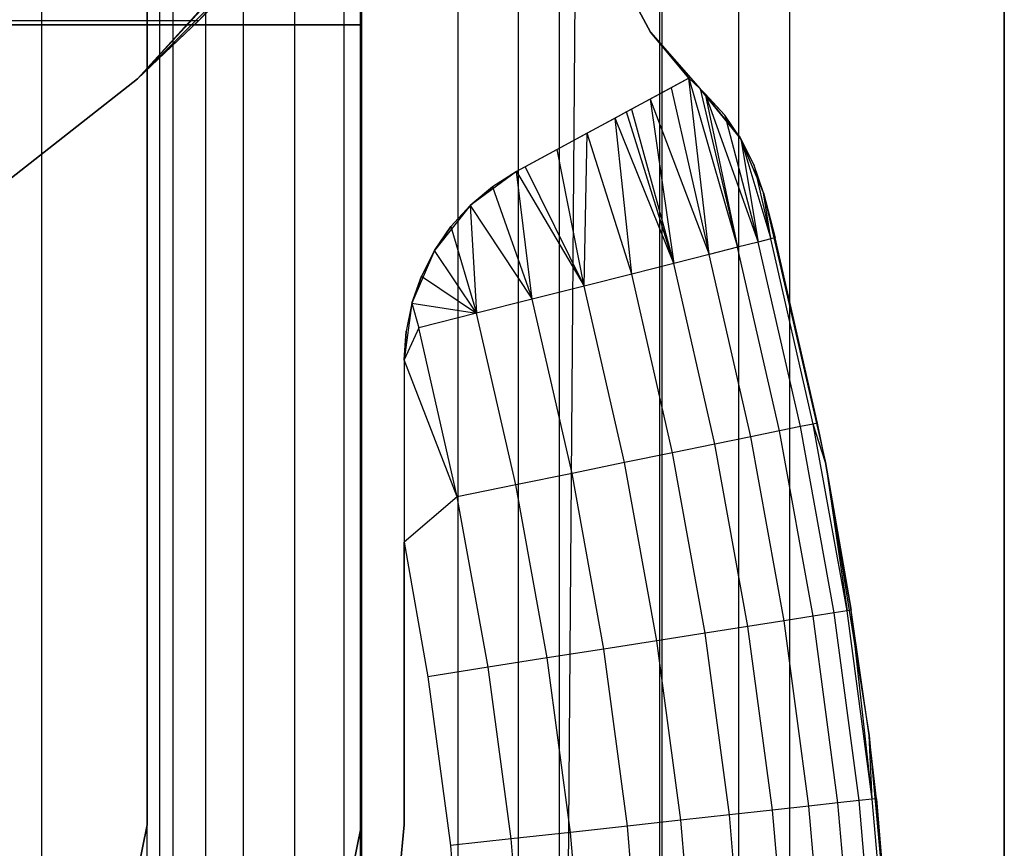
# Model space of a CAD drawing. Extents: x -18 to 18, y -209 to 194.
# Tile 41 of 108: x 13.41 to 18, y -78.11 to -74.24. Entities that reach past the tile are written whole.
import ezdxf

# ---------------------------------------------------------------- set-up
doc = ezdxf.new("R2010")
doc.units = 0
doc.header["$LTSCALE"] = 25.4
doc.layers.get('0').update_dxf_attribs({"linetype": 'CONTINUOUS'})

# ---------------------------------------------------------------- blocks, each defined once
blk = doc.blocks.new('PROFILE_FOCUS_15WB_STL')
at = {"color": 0}
for p, q in [((13.5095, -207, -56.5262), (13.5095, 192, -56.5262)), ((13.5095, -207, -58.1035), (13.5095, 192, -58.1035)), ((13.5095, -207, -56.5262), (13.5095, 192, -56.5262)), ((13.5095, -207, -54.4738), (13.5095, 192, -54.4738)), ((13.5095, -207, -58.1035), (13.5095, 192, -58.1035)), ((13.5095, -207, -52.8965), (13.5095, 192, -52.8965)), ((13.5095, -207, -54.4738), (13.5095, 192, -54.4738)), ((13.5095, -207, -52.8965), (13.5095, 192, -52.8965)), ((14, -207, -37), (14, 192, -36.9915)), ((14, -207, -37), (14, 192, -36.9915)), ((14.058, 192, -42), (14.058, -207, -42)), ((14.058, 192, -42), (14.058, -207, -42)), ((14.1225, -207, -57.0827), (14.1225, 192, -57.0827)), ((14.1225, -207, -53.9173), (14.1225, 192, -53.9173)), ((14.1225, -207, -57.0827), (14.1225, 192, -57.0827)), ((14.1225, -207, -53.9173), (14.1225, 192, -53.9173)), ((14.2742, -207, -43), (14.2742, 192, -43)), ((14.2742, -207, -43), (14.2742, 192, -43)), ((14.4501, -207, -52.5508), (14.4501, 192, -52.5508)), ((14.4501, -207, -52.5508), (14.4501, 192, -52.5508)), ((14.6904, -207, -58.484), (14.6904, 192, -58.484)), ((14.6904, -207, -58.484), (14.6904, 192, -58.484)), ((14.9192, -207, -53.6922), (14.9192, 192, -53.6922)), ((14.9192, -207, -53.6922), (14.9192, 192, -53.6922)), ((14.9192, -207, -57.3078), (14.9192, 192, -57.3078)), ((14.9192, -207, -57.3078), (14.9192, 192, -57.3078)), ((14.9956, -207, -68.4964), (14.9956, 192, -68.4964)), ((14.9956, -207, -67.5), (14.9956, 192, -67.5)), ((14.9956, -207, -68.4964), (14.9956, 192, -68.4964)), ((14.9956, -207, -67.5), (14.9956, 192, -67.5)), ((18, 192, -70.4915), (14.9956, -207, -70.5)), ((18, 192, -70.4915), (14.9956, -207, -70.5)), ((14.9956, -207, -70.5), (14.9956, 192, -70.5)), ((14.9956, -207, -70.5), (14.9956, 192, -70.5)), ((14.9956, -207, -69.5), (14.9956, 192, -69.5)), ((14.9956, -207, -69.5), (14.9956, 192, -69.5)), ((15.4521, -207, -52.5343), (15.4521, 192, -52.5343)), ((15.4521, -207, -52.5343), (15.4521, 192, -52.5343)), ((15.7327, -207, -57.1547), (15.7327, 192, -57.1547)), ((15.7327, -207, -53.8453), (15.7327, 192, -53.8453)), ((15.7327, -207, -53.8453), (15.7327, 192, -53.8453)), ((15.7327, -207, -57.1547), (15.7327, 192, -57.1547)), ((15.9242, -207, -58.3541), (15.9242, 192, -58.3541)), ((15.9242, -207, -58.3541), (15.9242, 192, -58.3541)), ((16.393, -207, -56.6552), (16.393, 192, -56.6552)), ((16.393, -207, -54.3448), (16.393, 192, -54.3448)), ((16.393, -207, -54.3448), (16.393, 192, -54.3448)), ((16.393, -207, -56.6552), (16.393, 192, -56.6552)), ((16.4036, -207, -52.8486), (16.4036, 192, -52.8486)), ((16.4036, -207, -52.8486), (16.4036, 192, -52.8486)), ((16.7617, -207, -55.0861), (16.7617, 192, -55.0861)), ((16.7617, -207, -55.9139), (16.7617, 192, -55.9139)), ((16.7617, -207, -55.0861), (16.7617, 192, -55.0861)), ((16.7617, -207, -55.9139), (16.7617, 192, -55.9139)), ((17, -207, -68.4964), (17, 192, -68.4964)), ((17, -207, -67.5), (17, 192, -67.5)), ((17, -207, -57.7361), (17, 192, -57.7361)), ((17, -207, -57.7361), (17, 192, -57.7361)), ((17, -207, -67.5), (17, 192, -67.5)), ((17, -207, -69.5), (17, 192, -69.5)), ((17, -207, -69.5), (17, 192, -69.5)), ((17, -207, -68.4964), (17, 192, -68.4964)), ((18, -207, -55.5), (18, 192, -55.4915)), ((18, -207, -55.5), (18, 192, -55.4915)), ((18, 192, -70.4915), (18, -207, -70.5)), ((18, 192, -70.4915), (18, -207, -70.5)), ((16.25, -72, -33), (13.9552, -74.5182, -33)), ((13.9552, -74.5182, -12.2), (16.25, -72, -11.5)), ((13.9552, -74.5182, -12.2), (16.25, -72, -11.5)), ((16.25, -72, -33), (13.9552, -74.5182, -33)), ((14.2425, -74.2461, -31.2), (16.25, -72, -33)), ((14.2425, -74.2461, -31.2), (16.25, -72, -33)), ((16.1129, -72.1762, -14.4), (13.9552, -74.5182, -22.7022)), ((13.9552, -74.5182, -12.2), (16.1129, -72.1762, -12.2)), ((16.1129, -72.1762, -14.4), (13.9552, -74.5182, -14.4)), ((16.1129, -72.1762, -14.4), (13.9552, -74.5182, -22.7022)), ((13.9552, -74.5182, -12.2), (16.1129, -72.1762, -12.2)), ((16.1129, -72.1762, -14.4), (13.9552, -74.5182, -14.4)), ((14, -73.0756, -24.0022), (14, -78, -24.0022)), ((14, -78, -23.7022), (14, -73.0756, -23.7022)), ((14, -78, -23.7022), (14, -73.0756, -23.7022)), ((14, -73.0756, -24.0022), (14, -78, -24.0022)), ((15, -73.475, -25.0022), (13.9552, -74.5182, -26.2)), ((13.9552, -74.5182, -22.7022), (15, -73.475, -22.7022)), ((15, -73.475, -25.0022), (13.9552, -74.5182, -25.0022)), ((15, -73.475, -25.0022), (13.9552, -74.5182, -26.2)), ((13.9552, -74.5182, -22.7022), (15, -73.475, -22.7022)), ((15, -73.475, -25.0022), (13.9552, -74.5182, -25.0022)), ((14.2425, -74.2461, -26.2), (15, -73.475, -25.0022)), ((14.2425, -74.2461, -26.2), (15, -73.475, -25.0022)), ((14.2425, -74.2461, -31.2), (15, -73.475, -25.0022)), ((14.2425, -74.2461, -31.2), (15, -73.475, -25.0022)), ((15, -78, -25.0022), (15, -73.475, -25.0022)), ((15, -73.475, -22.7022), (15, -78, -22.7022)), ((15, -73.475, -22.7022), (15, -78, -22.7022)), ((15, -78, -25.0022), (15, -73.475, -25.0022)), ((16.1835, -73.9905, -12.3), (16.3485, -74.3009, -12.3)), ((16.3485, -74.3009, -14.3), (16.1835, -73.9905, -14.3)), ((16.1835, -73.9905, -12.3), (16.3485, -74.3009, -12.3)), ((16.3485, -74.3009, -14.3), (16.1835, -73.9905, -14.3)), ((14.25, -74.2388, -11.5), (13.9552, -74.5182, -12.2)), ((14.25, -74.2388, -11.5), (13.9552, -74.5182, -12.2)), ((14.25, -74.2388, -10), (13.9552, -74.5182, -10)), ((14.25, -74.2388, -10), (13.9552, -74.5182, -10)), ((15, -74.2657, -70.5), (-15, -74.2657, -70.5)), ((-15, -74.2657, -61.8), (15, -74.2657, -61.8)), ((-15, -74.2657, -61.8), (15, -74.2657, -61.8)), ((15, -74.2657, -70.5), (-15, -74.2657, -70.5)), ((5.25, -74.2461, -26.2), (14.2425, -74.2461, -26.2)), ((5.25, -74.2461, -31.2), (14.2425, -74.2461, -31.2)), ((5.25, -74.2461, -26.2), (14.2425, -74.2461, -26.2)), ((5.25, -74.2461, -31.2), (14.2425, -74.2461, -31.2)), ((13.9552, -74.5182, -26.2), (14.2425, -74.2461, -26.2)), ((14.2425, -74.2461, -31.2), (13.9552, -74.5182, -33)), ((14.2425, -74.2461, -31.2), (13.9552, -74.5182, -33)), ((14.2425, -74.2461, -31.2), (13.9552, -74.5182, -31.2)), ((13.9552, -74.5182, -26.2), (14.2425, -74.2461, -26.2)), ((14.2425, -74.2461, -31.2), (13.9552, -74.5182, -31.2)), ((14.2425, -74.2461, -26.2), (14.2425, -74.2461, -31.2)), ((14.2425, -74.2461, -26.2), (14.2425, -74.2461, -31.2)), ((15, -74.2657, -61.8), (15, -206.5658, -61.8)), ((15, -206.5658, -70.5), (15, -74.2657, -70.5)), ((15, -74.2657, -70.5), (15, -74.2657, -61.8)), ((15, -74.2657, -70.5), (15, -74.2657, -61.8)), ((15, -74.2657, -61.8), (15, -206.5658, -61.8)), ((15, -206.5658, -70.5), (15, -74.2657, -70.5)), ((16.3485, -74.3009, -12.3), (16.3485, -74.3009, -14.3)), ((16.3485, -74.3009, -12.3), (16.3485, -74.3009, -14.3)), ((16.3485, -74.3009, -12.3), (16.5279, -74.5154, -14.3)), ((16.5279, -74.5154, -14.3), (16.3485, -74.3009, -14.3)), ((16.3485, -74.3009, -12.3), (16.5279, -74.5154, -14.3)), ((16.3485, -74.3009, -12.3), (16.5804, -74.5651, -12.3)), ((16.3485, -74.3009, -12.3), (16.5804, -74.5651, -12.3)), ((16.5279, -74.5154, -14.3), (16.3485, -74.3009, -14.3)), ((16.5279, -74.5154, -14.3), (15.7234, -74.9515, -14.3)), ((16.5279, -74.5154, -14.3), (15.7234, -74.9515, -14.3)), ((16.5279, -74.5154, -23.6515), (16.445, -74.5603, -23.825)), ((16.5279, -74.5154, -23.6515), (16.445, -74.5603, -23.825)), ((16.5279, -74.5154, -23.6515), (16.5279, -74.5154, -14.3)), ((16.5804, -74.5651, -12.3), (16.5279, -74.5154, -14.3)), ((16.5804, -74.5651, -23.5701), (16.5279, -74.5154, -23.6515)), ((16.5804, -74.5651, -12.3), (16.5279, -74.5154, -14.3)), ((16.5279, -74.5154, -23.6515), (16.5279, -74.5154, -14.3)), ((16.5279, -74.5154, -23.6515), (16.7556, -75.3047, -23.6308)), ((16.623, -75.3383, -23.8813), (16.5279, -74.5154, -23.6515)), ((16.5804, -74.5651, -23.5701), (16.5279, -74.5154, -23.6515)), ((16.5279, -74.5154, -23.6515), (16.7556, -75.3047, -23.6308)), ((16.623, -75.3383, -23.8813), (16.5279, -74.5154, -23.6515)), ((13.9552, -74.5182, -33), (11.275, -76.6216, -33)), ((13.9552, -74.5182, -33), (11.275, -76.6216, -33)), ((13.9552, -74.5182, -31.2), (11.275, -76.6216, -31.2)), ((13.9552, -74.5182, -25.0022), (11.275, -76.6216, -25.0022)), ((11.275, -76.6216, -26.2), (13.9552, -74.5182, -26.2)), ((11.275, -76.6216, -12.2), (13.9552, -74.5182, -12.2)), ((13.9552, -74.5182, -10), (11.275, -76.6216, -10)), ((13.9552, -74.5182, -14.4), (11.275, -76.6216, -14.4)), ((11.275, -76.6216, -22.7022), (13.9552, -74.5182, -22.7022)), ((13.9552, -74.5182, -10), (11.275, -76.6216, -10)), ((11.275, -76.6216, -26.2), (13.9552, -74.5182, -26.2)), ((13.9552, -74.5182, -31.2), (11.275, -76.6216, -31.2)), ((11.275, -76.6216, -12.2), (13.9552, -74.5182, -12.2)), ((13.9552, -74.5182, -14.4), (11.275, -76.6216, -14.4)), ((11.275, -76.6216, -22.7022), (13.9552, -74.5182, -22.7022)), ((13.9552, -74.5182, -25.0022), (11.275, -76.6216, -25.0022)), ((13.9552, -74.5182, -31.2), (13.9552, -74.5182, -33)), ((13.9552, -74.5182, -31.2), (13.9552, -74.5182, -33)), ((13.9552, -74.5182, -25.0022), (13.9552, -74.5182, -26.2)), ((13.9552, -74.5182, -25.0022), (13.9552, -74.5182, -26.2)), ((13.9552, -74.5182, -12.2), (13.9552, -74.5182, -10)), ((13.9552, -74.5182, -12.2), (13.9552, -74.5182, -10)), ((13.9552, -74.5182, -14.4), (13.9552, -74.5182, -22.7022)), ((13.9552, -74.5182, -14.4), (13.9552, -74.5182, -22.7022)), ((16.445, -74.5603, -23.825), (16.348, -74.6129, -23.9873)), ((16.445, -74.5603, -23.825), (16.348, -74.6129, -23.9873)), ((16.445, -74.5603, -23.825), (16.623, -75.3383, -23.8813)), ((16.445, -74.5603, -23.825), (16.623, -75.3383, -23.8813)), ((16.5804, -74.5651, -12.3), (16.5804, -74.5651, -23.5701)), ((16.7638, -74.7866, -12.3), (16.5804, -74.5651, -12.3)), ((16.6047, -74.5878, -23.5283), (16.5804, -74.5651, -23.5701)), ((16.5804, -74.5651, -12.3), (16.5804, -74.5651, -23.5701)), ((16.5804, -74.5651, -12.3), (16.6047, -74.5878, -23.5283)), ((16.7713, -74.799, -23.1747), (16.5804, -74.5651, -12.3)), ((16.7638, -74.7866, -12.3), (16.5804, -74.5651, -12.3)), ((16.7713, -74.799, -23.1747), (16.5804, -74.5651, -12.3)), ((16.6956, -74.6884, -23.3533), (16.5804, -74.5651, -12.3)), ((16.6956, -74.6884, -23.3533), (16.5804, -74.5651, -12.3)), ((16.5804, -74.5651, -12.3), (16.6047, -74.5878, -23.5283)), ((16.5804, -74.5651, -23.5701), (16.7556, -75.3047, -23.6308)), ((16.5804, -74.5651, -23.5701), (16.7556, -75.3047, -23.6308)), ((16.6047, -74.5878, -23.5283), (16.5804, -74.5651, -23.5701)), ((16.6956, -74.6884, -23.3533), (16.6047, -74.5878, -23.5283)), ((16.6047, -74.5878, -23.5283), (16.7556, -75.3047, -23.6308)), ((16.6047, -74.5878, -23.5283), (16.7556, -75.3047, -23.6308)), ((16.6047, -74.5878, -23.5283), (16.8523, -75.2803, -23.3635)), ((16.6956, -74.6884, -23.3533), (16.6047, -74.5878, -23.5283)), ((16.6047, -74.5878, -23.5283), (16.8523, -75.2803, -23.3635)), ((16.348, -74.6129, -23.9873), (16.26, -74.6606, -24.1097)), ((16.348, -74.6129, -23.9873), (16.26, -74.6606, -24.1097)), ((16.348, -74.6129, -23.9873), (16.4573, -75.3802, -24.1097)), ((16.348, -74.6129, -23.9873), (16.4573, -75.3802, -24.1097)), ((16.348, -74.6129, -23.9873), (16.623, -75.3383, -23.8813)), ((16.348, -74.6129, -23.9873), (16.623, -75.3383, -23.8813)), ((16.2374, -74.6728, -24.1382), (16.1841, -74.7017, -24.2012)), ((16.2374, -74.6728, -24.1382), (16.1841, -74.7017, -24.2012)), ((16.26, -74.6606, -24.1097), (16.2374, -74.6728, -24.1382)), ((16.26, -74.6606, -24.1097), (16.2374, -74.6728, -24.1382)), ((16.4573, -75.3802, -24.1097), (16.2374, -74.6728, -24.1382)), ((16.4573, -75.3802, -24.1097), (16.2374, -74.6728, -24.1382)), ((16.26, -74.6606, -24.1097), (16.4573, -75.3802, -24.1097)), ((16.26, -74.6606, -24.1097), (16.4573, -75.3802, -24.1097)), ((16.7713, -74.799, -23.1747), (16.6956, -74.6884, -23.3533)), ((16.6956, -74.6884, -23.3533), (16.8523, -75.2803, -23.3635)), ((16.6956, -74.6884, -23.3533), (16.8523, -75.2803, -23.3635)), ((16.7713, -74.799, -23.1747), (16.6956, -74.6884, -23.3533)), ((16.1841, -74.7017, -24.2012), (16.0541, -74.7723, -24.3348)), ((16.1841, -74.7017, -24.2012), (16.0541, -74.7723, -24.3348)), ((16.4573, -75.3802, -24.1097), (16.1841, -74.7017, -24.2012)), ((16.4573, -75.3802, -24.1097), (16.1841, -74.7017, -24.2012)), ((16.2616, -75.4296, -24.3115), (16.1841, -74.7017, -24.2012)), ((16.2616, -75.4296, -24.3115), (16.1841, -74.7017, -24.2012)), ((16.0541, -74.7723, -24.3348), (15.9138, -74.8483, -24.4526)), ((16.0541, -74.7723, -24.3348), (15.9138, -74.8483, -24.4526)), ((16.0402, -75.4856, -24.4825), (16.0541, -74.7723, -24.3348)), ((16.0402, -75.4856, -24.4825), (16.0541, -74.7723, -24.3348)), ((16.2616, -75.4296, -24.3115), (16.0541, -74.7723, -24.3348)), ((16.2616, -75.4296, -24.3115), (16.0541, -74.7723, -24.3348)), ((16.8767, -75.0511, -12.3), (16.7638, -74.7866, -12.3)), ((16.8767, -75.0511, -22.8), (16.7638, -74.7866, -12.3)), ((16.8767, -75.0511, -12.3), (16.7638, -74.7866, -12.3)), ((16.8314, -74.9185, -22.9927), (16.7638, -74.7866, -12.3)), ((16.8767, -75.0511, -22.8), (16.7638, -74.7866, -12.3)), ((16.8314, -74.9185, -22.9927), (16.7638, -74.7866, -12.3)), ((16.7713, -74.799, -23.1747), (16.7638, -74.7866, -12.3)), ((16.7713, -74.799, -23.1747), (16.7638, -74.7866, -12.3)), ((16.8314, -74.9185, -22.9927), (16.7713, -74.799, -23.1747)), ((16.7713, -74.799, -23.1747), (16.8523, -75.2803, -23.3635)), ((16.7713, -74.799, -23.1747), (16.8523, -75.2803, -23.3635)), ((16.7713, -74.799, -23.1747), (16.9111, -75.2654, -23.0846)), ((16.7713, -74.799, -23.1747), (16.9111, -75.2654, -23.0846)), ((16.8314, -74.9185, -22.9927), (16.7713, -74.799, -23.1747)), ((15.9138, -74.8483, -24.4526), (15.7639, -74.9296, -24.5546)), ((15.9138, -74.8483, -24.4526), (15.7639, -74.9296, -24.5546)), ((16.0402, -75.4856, -24.4825), (15.9138, -74.8483, -24.4526)), ((16.0402, -75.4856, -24.4825), (15.9138, -74.8483, -24.4526)), ((16.8767, -75.0511, -22.8), (16.8314, -74.9185, -22.9927)), ((16.8314, -74.9185, -22.9927), (16.9111, -75.2654, -23.0846)), ((16.8314, -74.9185, -22.9927), (16.9111, -75.2654, -23.0846)), ((16.8767, -75.0511, -22.8), (16.8314, -74.9185, -22.9927)), ((15.7234, -74.9515, -14.3), (15.5073, -75.1094, -14.3)), ((15.7234, -74.9515, -14.3), (15.5073, -75.1094, -14.3)), ((15.7234, -74.9515, -14.3), (15.6117, -75.0219, -24.6382)), ((15.7234, -74.9515, -14.3), (15.6117, -75.0219, -24.6382)), ((15.7234, -74.9515, -24.5785), (15.6117, -75.0219, -24.6382)), ((15.7234, -74.9515, -24.5785), (15.6117, -75.0219, -24.6382)), ((15.7639, -74.9296, -24.5546), (15.7234, -74.9515, -24.5785)), ((15.7639, -74.9296, -24.5546), (15.7234, -74.9515, -24.5785)), ((15.7234, -74.9515, -24.5785), (15.7234, -74.9515, -14.3)), ((15.7234, -74.9515, -24.5785), (15.7234, -74.9515, -14.3)), ((15.7974, -75.547, -24.6193), (15.7234, -74.9515, -24.5785)), ((15.7234, -74.9515, -24.5785), (16.0402, -75.4856, -24.4825)), ((15.7234, -74.9515, -24.5785), (16.0402, -75.4856, -24.4825)), ((15.7974, -75.547, -24.6193), (15.7234, -74.9515, -24.5785)), ((15.7639, -74.9296, -24.5546), (16.0402, -75.4856, -24.4825)), ((15.7639, -74.9296, -24.5546), (16.0402, -75.4856, -24.4825)), ((15.5073, -75.1094, -14.3), (15.6117, -75.0219, -24.6382)), ((15.6117, -75.0219, -24.6382), (15.5073, -75.1094, -24.6867)), ((15.5073, -75.1094, -14.3), (15.6117, -75.0219, -24.6382)), ((15.6117, -75.0219, -24.6382), (15.5073, -75.1094, -24.6867)), ((15.6117, -75.0219, -24.6382), (15.7974, -75.547, -24.6193)), ((15.6117, -75.0219, -24.6382), (15.7974, -75.547, -24.6193)), ((16.8767, -75.0511, -22.8), (16.8767, -75.0511, -12.3)), ((16.8767, -75.0511, -12.3), (16.9308, -75.2604, -22.8)), ((16.9308, -75.2604, -22.8), (16.8767, -75.0511, -22.8)), ((16.8767, -75.0511, -12.3), (17.165, -76.3085, -12.3)), ((16.8767, -75.0511, -12.3), (16.9308, -75.2604, -22.8)), ((16.8767, -75.0511, -12.3), (17.165, -76.3085, -12.3)), ((16.8767, -75.0511, -22.8), (16.8767, -75.0511, -12.3)), ((16.9308, -75.2604, -22.8), (16.8767, -75.0511, -22.8)), ((16.9111, -75.2654, -23.0846), (16.8767, -75.0511, -22.8)), ((16.9111, -75.2654, -23.0846), (16.8767, -75.0511, -22.8)), ((15.5073, -75.1094, -14.3), (15.3408, -75.319, -14.3)), ((15.5073, -75.1094, -14.3), (15.3408, -75.319, -14.3)), ((15.5073, -75.1094, -14.3), (15.4173, -75.2082, -24.7228)), ((15.5073, -75.1094, -14.3), (15.4173, -75.2082, -24.7228)), ((15.5073, -75.1094, -24.6867), (15.4173, -75.2082, -24.7228)), ((15.5073, -75.1094, -24.6867), (15.4173, -75.2082, -24.7228)), ((15.5073, -75.1094, -14.3), (15.5073, -75.1094, -24.6867)), ((15.5073, -75.1094, -14.3), (15.5073, -75.1094, -24.6867)), ((15.5073, -75.1094, -24.6867), (15.5381, -75.6126, -24.719)), ((15.5073, -75.1094, -24.6867), (15.5381, -75.6126, -24.719)), ((15.5073, -75.1094, -24.6867), (15.7974, -75.547, -24.6193)), ((15.5073, -75.1094, -24.6867), (15.7974, -75.547, -24.6193)), ((15.3408, -75.319, -14.3), (15.4173, -75.2082, -24.7228)), ((15.4173, -75.2082, -24.7228), (15.3408, -75.319, -24.7494)), ((15.3408, -75.319, -14.3), (15.4173, -75.2082, -24.7228)), ((15.4173, -75.2082, -24.7228), (15.3408, -75.319, -24.7494)), ((15.4173, -75.2082, -24.7228), (15.5381, -75.6126, -24.719)), ((15.4173, -75.2082, -24.7228), (15.5381, -75.6126, -24.719)), ((16.8523, -75.2803, -23.3635), (16.7556, -75.3047, -23.6308)), ((16.8523, -75.2803, -23.3635), (16.7556, -75.3047, -23.6308)), ((16.9111, -75.2654, -23.0846), (16.8523, -75.2803, -23.3635)), ((16.9111, -75.2654, -23.0846), (16.8523, -75.2803, -23.3635)), ((17.0492, -76.1417, -23.3635), (16.8523, -75.2803, -23.3635)), ((17.0492, -76.1417, -23.3635), (16.8523, -75.2803, -23.3635)), ((16.9308, -75.2604, -22.8), (16.9111, -75.2654, -23.0846)), ((16.9308, -75.2604, -22.8), (16.9111, -75.2654, -23.0846)), ((17.1086, -76.1295, -23.0846), (16.9111, -75.2654, -23.0846)), ((17.1086, -76.1295, -23.0846), (16.9111, -75.2654, -23.0846)), ((17.1285, -76.1254, -22.8), (16.9308, -75.2604, -22.8)), ((17.1285, -76.1254, -22.8), (16.9308, -75.2604, -22.8)), ((15.3408, -75.319, -14.3), (15.2358, -75.5653, -14.3)), ((15.3408, -75.319, -14.3), (15.2358, -75.5653, -14.3)), ((15.3408, -75.319, -14.3), (15.28, -75.4387, -24.7678)), ((15.3408, -75.319, -14.3), (15.28, -75.4387, -24.7678)), ((15.3408, -75.319, -24.7494), (15.28, -75.4387, -24.7678)), ((15.3408, -75.319, -24.7494), (15.28, -75.4387, -24.7678)), ((15.3408, -75.319, -14.3), (15.3408, -75.319, -24.7494)), ((15.3408, -75.319, -14.3), (15.3408, -75.319, -24.7494)), ((15.5381, -75.6126, -24.719), (15.3408, -75.319, -24.7494)), ((15.5381, -75.6126, -24.719), (15.3408, -75.319, -24.7494)), ((16.623, -75.3383, -23.8813), (16.4573, -75.3802, -24.1097)), ((16.623, -75.3383, -23.8813), (16.4573, -75.3802, -24.1097)), ((16.7556, -75.3047, -23.6308), (16.623, -75.3383, -23.8813)), ((16.7556, -75.3047, -23.6308), (16.623, -75.3383, -23.8813)), ((16.8175, -76.189, -23.8813), (16.623, -75.3383, -23.8813)), ((16.8175, -76.189, -23.8813), (16.623, -75.3383, -23.8813)), ((16.9515, -76.1616, -23.6308), (16.7556, -75.3047, -23.6308)), ((16.9515, -76.1616, -23.6308), (16.7556, -75.3047, -23.6308)), ((16.4573, -75.3802, -24.1097), (16.2616, -75.4296, -24.3115)), ((16.4573, -75.3802, -24.1097), (16.2616, -75.4296, -24.3115)), ((16.6499, -76.2233, -24.1097), (16.4573, -75.3802, -24.1097)), ((16.6499, -76.2233, -24.1097), (16.4573, -75.3802, -24.1097)), ((16.2616, -75.4296, -24.3115), (16.0402, -75.4856, -24.4825)), ((16.2616, -75.4296, -24.3115), (16.0402, -75.4856, -24.4825)), ((16.4522, -76.2637, -24.3115), (16.2616, -75.4296, -24.3115)), ((16.4522, -76.2637, -24.3115), (16.2616, -75.4296, -24.3115)), ((15.2358, -75.5653, -14.3), (15.28, -75.4387, -24.7678)), ((15.28, -75.4387, -24.7678), (15.2358, -75.5653, -24.78)), ((15.2358, -75.5653, -14.3), (15.28, -75.4387, -24.7678)), ((15.28, -75.4387, -24.7678), (15.2358, -75.5653, -24.78)), ((15.28, -75.4387, -24.7678), (15.5381, -75.6126, -24.719)), ((15.28, -75.4387, -24.7678), (15.5381, -75.6126, -24.719)), ((16.0402, -75.4856, -24.4825), (15.7974, -75.547, -24.6193)), ((16.0402, -75.4856, -24.4825), (15.7974, -75.547, -24.6193)), ((16.2284, -76.3095, -24.4825), (16.0402, -75.4856, -24.4825)), ((16.2284, -76.3095, -24.4825), (16.0402, -75.4856, -24.4825)), ((15.2358, -75.5653, -14.3), (15.2, -75.8306, -14.3)), ((15.2358, -75.5653, -14.3), (15.2, -75.8306, -14.3)), ((15.2358, -75.5653, -14.3), (15.2091, -75.6963, -24.7874)), ((15.2358, -75.5653, -14.3), (15.2091, -75.6963, -24.7874)), ((15.2358, -75.5653, -24.78), (15.2091, -75.6963, -24.7874)), ((15.2358, -75.5653, -14.3), (15.2358, -75.5653, -24.78)), ((15.2358, -75.5653, -14.3), (15.2358, -75.5653, -24.78)), ((15.2358, -75.5653, -24.78), (15.2678, -75.6809, -24.7796)), ((15.2358, -75.5653, -24.78), (15.5381, -75.6126, -24.719)), ((15.2358, -75.5653, -24.78), (15.5381, -75.6126, -24.719)), ((15.7974, -75.547, -24.6193), (15.5381, -75.6126, -24.719)), ((15.7974, -75.547, -24.6193), (15.5381, -75.6126, -24.719)), ((15.9831, -76.3596, -24.6193), (15.7974, -75.547, -24.6193)), ((15.9831, -76.3596, -24.6193), (15.7974, -75.547, -24.6193)), ((15.5381, -75.6126, -24.719), (15.2678, -75.6809, -24.7796)), ((15.5381, -75.6126, -24.719), (15.2678, -75.6809, -24.7796)), ((15.7211, -76.4132, -24.719), (15.5381, -75.6126, -24.719)), ((15.7211, -76.4132, -24.719), (15.5381, -75.6126, -24.719)), ((15.2678, -75.6809, -24.7796), (15.2, -75.8306, -24.7916)), ((15.2, -75.8306, -14.3), (15.2091, -75.6963, -24.7874)), ((15.2091, -75.6963, -24.7874), (15.2, -75.8306, -24.7916)), ((15.2, -75.8306, -14.3), (15.2091, -75.6963, -24.7874)), ((15.4479, -76.469, -24.7796), (15.2678, -75.6809, -24.7796)), ((15.4479, -76.469, -24.7796), (15.2678, -75.6809, -24.7796)), ((15.2, -75.8306, -14.3), (15.2, -78, -14.3)), ((15.2, -75.8306, -14.3), (15.2, -78, -14.3)), ((15.2, -75.8306, -14.3), (15.2, -75.8306, -24.7916)), ((15.2, -75.8306, -24.7916), (15.2, -76.681, -24.8)), ((15.2, -75.8306, -14.3), (15.2, -75.8306, -24.7916)), ((15.4479, -76.469, -24.7796), (15.2, -75.8306, -24.7916)), ((15.4479, -76.469, -24.7796), (15.2, -75.8306, -24.7916)), ((15.2, -75.8306, -24.7916), (15.2, -76.681, -24.8)), ((16.9515, -76.1616, -23.6308), (16.8175, -76.189, -23.8813)), ((16.9515, -76.1616, -23.6308), (16.8175, -76.189, -23.8813)), ((17.0492, -76.1417, -23.3635), (16.9515, -76.1616, -23.6308)), ((17.0492, -76.1417, -23.3635), (16.9515, -76.1616, -23.6308)), ((17.1077, -77.0267, -23.6308), (16.9515, -76.1616, -23.6308)), ((17.1077, -77.0267, -23.6308), (16.9515, -76.1616, -23.6308)), ((17.1086, -76.1295, -23.0846), (17.0492, -76.1417, -23.3635)), ((17.1086, -76.1295, -23.0846), (17.0492, -76.1417, -23.3635)), ((17.2062, -77.0112, -23.3635), (17.0492, -76.1417, -23.3635)), ((17.2062, -77.0112, -23.3635), (17.0492, -76.1417, -23.3635)), ((17.1285, -76.1254, -22.8), (17.1086, -76.1295, -23.0846)), ((17.1285, -76.1254, -22.8), (17.1086, -76.1295, -23.0846)), ((17.165, -76.3085, -22.8), (17.1086, -76.1295, -23.0846)), ((17.165, -76.3085, -22.8), (17.1086, -76.1295, -23.0846)), ((17.2661, -77.0018, -23.0846), (17.1086, -76.1295, -23.0846)), ((17.2661, -77.0018, -23.0846), (17.1086, -76.1295, -23.0846)), ((17.165, -76.3085, -12.3), (17.1285, -76.1254, -22.8)), ((17.165, -76.3085, -12.3), (17.1285, -76.1254, -22.8)), ((17.165, -76.3085, -22.8), (17.1285, -76.1254, -22.8)), ((17.165, -76.3085, -22.8), (17.1285, -76.1254, -22.8)), ((16.8175, -76.189, -23.8813), (16.6499, -76.2233, -24.1097)), ((16.8175, -76.189, -23.8813), (16.6499, -76.2233, -24.1097)), ((16.9726, -77.0479, -23.8813), (16.8175, -76.189, -23.8813)), ((16.9726, -77.0479, -23.8813), (16.8175, -76.189, -23.8813)), ((16.6499, -76.2233, -24.1097), (16.4522, -76.2637, -24.3115)), ((16.6499, -76.2233, -24.1097), (16.4522, -76.2637, -24.3115)), ((16.8036, -77.0744, -24.1097), (16.6499, -76.2233, -24.1097)), ((16.8036, -77.0744, -24.1097), (16.6499, -76.2233, -24.1097)), ((16.4522, -76.2637, -24.3115), (16.2284, -76.3095, -24.4825)), ((16.4522, -76.2637, -24.3115), (16.2284, -76.3095, -24.4825)), ((16.6043, -77.1057, -24.3115), (16.4522, -76.2637, -24.3115)), ((16.6043, -77.1057, -24.3115), (16.4522, -76.2637, -24.3115)), ((16.2284, -76.3095, -24.4825), (15.9831, -76.3596, -24.6193)), ((16.2284, -76.3095, -24.4825), (15.9831, -76.3596, -24.6193)), ((16.3786, -77.1411, -24.4825), (16.2284, -76.3095, -24.4825)), ((16.3786, -77.1411, -24.4825), (16.2284, -76.3095, -24.4825)), ((17.165, -76.3085, -22.8), (17.165, -76.3085, -12.3)), ((17.165, -76.3085, -12.3), (17.2862, -76.9986, -22.8)), ((17.2862, -76.9986, -22.8), (17.165, -76.3085, -22.8)), ((17.165, -76.3085, -12.3), (17.2862, -76.9986, -22.8)), ((17.165, -76.3085, -12.3), (17.3687, -77.5825, -12.3)), ((17.165, -76.3085, -22.8), (17.165, -76.3085, -12.3)), ((17.165, -76.3085, -12.3), (17.3687, -77.5825, -12.3)), ((17.165, -76.3085, -22.8), (17.2661, -77.0018, -23.0846)), ((17.2862, -76.9986, -22.8), (17.165, -76.3085, -22.8)), ((17.165, -76.3085, -22.8), (17.2661, -77.0018, -23.0846)), ((15.9831, -76.3596, -24.6193), (15.7211, -76.4132, -24.719)), ((15.9831, -76.3596, -24.6193), (15.7211, -76.4132, -24.719)), ((16.1312, -77.1799, -24.6193), (15.9831, -76.3596, -24.6193)), ((16.1312, -77.1799, -24.6193), (15.9831, -76.3596, -24.6193)), ((15.7211, -76.4132, -24.719), (15.4479, -76.469, -24.7796)), ((15.7211, -76.4132, -24.719), (15.4479, -76.469, -24.7796)), ((15.8671, -77.2214, -24.719), (15.7211, -76.4132, -24.719)), ((15.8671, -77.2214, -24.719), (15.7211, -76.4132, -24.719)), ((15.4479, -76.469, -24.7796), (15.2, -76.681, -24.8)), ((15.4479, -76.469, -24.7796), (15.2, -76.681, -24.8)), ((15.5916, -77.2646, -24.7796), (15.4479, -76.469, -24.7796)), ((15.5916, -77.2646, -24.7796), (15.4479, -76.469, -24.7796)), ((15.2, -78, -24.8), (15.2, -76.681, -24.8)), ((15.2, -76.681, -24.8), (15.3104, -77.3087, -24.8)), ((15.2, -78, -24.8), (15.2, -76.681, -24.8)), ((15.2, -76.681, -24.8), (15.3104, -77.3087, -24.8)), ((17.1077, -77.0267, -23.6308), (16.9726, -77.0479, -23.8813)), ((17.1077, -77.0267, -23.6308), (16.9726, -77.0479, -23.8813)), ((17.2062, -77.0112, -23.3635), (17.1077, -77.0267, -23.6308)), ((17.2062, -77.0112, -23.3635), (17.1077, -77.0267, -23.6308)), ((17.224, -77.8979, -23.6308), (17.1077, -77.0267, -23.6308)), ((17.224, -77.8979, -23.6308), (17.1077, -77.0267, -23.6308)), ((17.2661, -77.0018, -23.0846), (17.2062, -77.0112, -23.3635)), ((17.2661, -77.0018, -23.0846), (17.2062, -77.0112, -23.3635)), ((17.3231, -77.887, -23.3635), (17.2062, -77.0112, -23.3635)), ((17.3231, -77.887, -23.3635), (17.2062, -77.0112, -23.3635)), ((17.2862, -76.9986, -22.8), (17.2661, -77.0018, -23.0846)), ((17.2862, -76.9986, -22.8), (17.2661, -77.0018, -23.0846)), ((17.3834, -77.8804, -23.0846), (17.2661, -77.0018, -23.0846)), ((17.3834, -77.8804, -23.0846), (17.2661, -77.0018, -23.0846)), ((17.3687, -77.5825, -12.3), (17.2862, -76.9986, -22.8)), ((17.3687, -77.5825, -12.3), (17.2862, -76.9986, -22.8)), ((17.3687, -77.5825, -22.8), (17.2862, -76.9986, -22.8)), ((17.3834, -77.8804, -23.0846), (17.2862, -76.9986, -22.8)), ((17.3687, -77.5825, -22.8), (17.2862, -76.9986, -22.8)), ((17.3834, -77.8804, -23.0846), (17.2862, -76.9986, -22.8)), ((16.8036, -77.0744, -24.1097), (16.6043, -77.1057, -24.3115)), ((16.8036, -77.0744, -24.1097), (16.6043, -77.1057, -24.3115)), ((16.9726, -77.0479, -23.8813), (16.8036, -77.0744, -24.1097)), ((16.9726, -77.0479, -23.8813), (16.8036, -77.0744, -24.1097)), ((16.918, -77.9316, -24.1097), (16.8036, -77.0744, -24.1097)), ((16.918, -77.9316, -24.1097), (16.8036, -77.0744, -24.1097)), ((17.088, -77.9129, -23.8813), (16.9726, -77.0479, -23.8813)), ((17.088, -77.9129, -23.8813), (16.9726, -77.0479, -23.8813)), ((16.6043, -77.1057, -24.3115), (16.3786, -77.1411, -24.4825)), ((16.6043, -77.1057, -24.3115), (16.3786, -77.1411, -24.4825)), ((16.7175, -77.9537, -24.3115), (16.6043, -77.1057, -24.3115)), ((16.7175, -77.9537, -24.3115), (16.6043, -77.1057, -24.3115)), ((16.1312, -77.1799, -24.6193), (15.8671, -77.2214, -24.719)), ((16.1312, -77.1799, -24.6193), (15.8671, -77.2214, -24.719)), ((16.3786, -77.1411, -24.4825), (16.1312, -77.1799, -24.6193)), ((16.3786, -77.1411, -24.4825), (16.1312, -77.1799, -24.6193)), ((16.2415, -78.0061, -24.6193), (16.1312, -77.1799, -24.6193)), ((16.2415, -78.0061, -24.6193), (16.1312, -77.1799, -24.6193)), ((16.4904, -77.9787, -24.4825), (16.3786, -77.1411, -24.4825)), ((16.4904, -77.9787, -24.4825), (16.3786, -77.1411, -24.4825)), ((15.8671, -77.2214, -24.719), (15.5916, -77.2646, -24.7796)), ((15.8671, -77.2214, -24.719), (15.5916, -77.2646, -24.7796)), ((15.9757, -78.0354, -24.719), (15.8671, -77.2214, -24.719)), ((15.9757, -78.0354, -24.719), (15.8671, -77.2214, -24.719)), ((15.5916, -77.2646, -24.7796), (15.3104, -77.3087, -24.8)), ((15.5916, -77.2646, -24.7796), (15.3104, -77.3087, -24.8)), ((15.6985, -78.0659, -24.7796), (15.5916, -77.2646, -24.7796)), ((15.6985, -78.0659, -24.7796), (15.5916, -77.2646, -24.7796)), ((15.3104, -77.3087, -24.8), (15.4156, -78.0971, -24.8)), ((15.3104, -77.3087, -24.8), (15.4156, -78.0971, -24.8)), ((17.4036, -77.8782, -22.8), (17.3687, -77.5825, -12.3)), ((17.3687, -77.5825, -12.3), (17.4868, -78.8671, -12.3)), ((17.3687, -77.5825, -12.3), (17.3687, -77.5825, -22.8)), ((17.3687, -77.5825, -12.3), (17.3687, -77.5825, -22.8)), ((17.4036, -77.8782, -22.8), (17.3687, -77.5825, -12.3)), ((17.4036, -77.8782, -22.8), (17.3687, -77.5825, -22.8)), ((17.3687, -77.5825, -12.3), (17.4868, -78.8671, -12.3)), ((17.4036, -77.8782, -22.8), (17.3687, -77.5825, -22.8)), ((17.3834, -77.8804, -23.0846), (17.3687, -77.5825, -22.8)), ((17.3834, -77.8804, -23.0846), (17.3687, -77.5825, -22.8)), ((17.088, -77.9129, -23.8813), (16.918, -77.9316, -24.1097)), ((17.088, -77.9129, -23.8813), (16.918, -77.9316, -24.1097)), ((17.224, -77.8979, -23.6308), (17.088, -77.9129, -23.8813)), ((17.224, -77.8979, -23.6308), (17.088, -77.9129, -23.8813)), ((17.1636, -78.7823, -23.8813), (17.088, -77.9129, -23.8813)), ((17.1636, -78.7823, -23.8813), (17.088, -77.9129, -23.8813)), ((17.3231, -77.887, -23.3635), (17.224, -77.8979, -23.6308)), ((17.3231, -77.887, -23.3635), (17.224, -77.8979, -23.6308)), ((17.3, -78.7736, -23.6308), (17.224, -77.8979, -23.6308)), ((17.3, -78.7736, -23.6308), (17.224, -77.8979, -23.6308)), ((17.3834, -77.8804, -23.0846), (17.3231, -77.887, -23.3635)), ((17.3834, -77.8804, -23.0846), (17.3231, -77.887, -23.3635)), ((17.3996, -78.7673, -23.3635), (17.3231, -77.887, -23.3635)), ((17.3996, -78.7673, -23.3635), (17.3231, -77.887, -23.3635)), ((17.4036, -77.8782, -22.8), (17.3834, -77.8804, -23.0846)), ((17.4036, -77.8782, -22.8), (17.3834, -77.8804, -23.0846)), ((17.4601, -78.7634, -23.0846), (17.3834, -77.8804, -23.0846)), ((17.4601, -78.7634, -23.0846), (17.3834, -77.8804, -23.0846)), ((17.4804, -78.7621, -22.8), (17.4036, -77.8782, -22.8)), ((17.4036, -77.8782, -22.8), (17.4868, -78.8671, -12.3)), ((17.4036, -77.8782, -22.8), (17.4868, -78.8671, -12.3)), ((17.4804, -78.7621, -22.8), (17.4036, -77.8782, -22.8)), ((16.7175, -77.9537, -24.3115), (16.4904, -77.9787, -24.4825)), ((16.7175, -77.9537, -24.3115), (16.4904, -77.9787, -24.4825)), ((16.918, -77.9316, -24.1097), (16.7175, -77.9537, -24.3115)), ((16.918, -77.9316, -24.1097), (16.7175, -77.9537, -24.3115)), ((16.7915, -78.8061, -24.3115), (16.7175, -77.9537, -24.3115)), ((16.7915, -78.8061, -24.3115), (16.7175, -77.9537, -24.3115)), ((16.9929, -78.7932, -24.1097), (16.918, -77.9316, -24.1097)), ((16.9929, -78.7932, -24.1097), (16.918, -77.9316, -24.1097)), ((14, -78, -23.7022), (13.9239, -78.3827, -23.7022)), ((13.9239, -78.3827, -24.0022), (14, -78, -24.0022)), ((13.9239, -78.3827, -24.0022), (14, -78, -24.0022)), ((14, -78, -23.7022), (13.9239, -78.3827, -23.7022)), ((14, -78, -24.0022), (14, -78, -23.7022)), ((14, -78, -24.0022), (14, -78, -23.7022)), ((14.8478, -78.7654, -22.7022), (15, -78, -22.7022)), ((15, -78, -25.0022), (14.8478, -78.7654, -25.0022)), ((15, -78, -25.0022), (14.8478, -78.7654, -25.0022)), ((14.8478, -78.7654, -22.7022), (15, -78, -22.7022)), ((15, -78, -22.7022), (15, -78, -25.0022)), ((15, -78, -22.7022), (15, -78, -25.0022)), ((15.1577, -78.4292, -24.8), (15.2, -78, -24.8)), ((15.2, -78, -14.3), (15.1577, -78.4292, -14.3)), ((15.1577, -78.4292, -24.8), (15.2, -78, -24.8)), ((15.2, -78, -14.3), (15.1577, -78.4292, -14.3)), ((15.2, -78, -14.3), (15.2, -78, -24.8)), ((15.2, -78, -14.3), (15.2, -78, -24.8)), ((16.2415, -78.0061, -24.6193), (15.9757, -78.0354, -24.719)), ((16.2415, -78.0061, -24.6193), (15.9757, -78.0354, -24.719)), ((16.4904, -77.9787, -24.4825), (16.2415, -78.0061, -24.6193)), ((16.4904, -77.9787, -24.4825), (16.2415, -78.0061, -24.6193)), ((16.3136, -78.8365, -24.6193), (16.2415, -78.0061, -24.6193)), ((16.3136, -78.8365, -24.6193), (16.2415, -78.0061, -24.6193)), ((16.5636, -78.8206, -24.4825), (16.4904, -77.9787, -24.4825)), ((16.5636, -78.8206, -24.4825), (16.4904, -77.9787, -24.4825)), ((15.9757, -78.0354, -24.719), (15.6985, -78.0659, -24.7796)), ((15.9757, -78.0354, -24.719), (15.6985, -78.0659, -24.7796)), ((16.0468, -78.8536, -24.719), (15.9757, -78.0354, -24.719)), ((16.0468, -78.8536, -24.719), (15.9757, -78.0354, -24.719)), ((15.6985, -78.0659, -24.7796), (15.4156, -78.0971, -24.8)), ((15.6985, -78.0659, -24.7796), (15.4156, -78.0971, -24.8)), ((15.4156, -78.0971, -24.8), (15.4845, -78.8894, -24.8)), ((15.4156, -78.0971, -24.8), (15.4845, -78.8894, -24.8)), ((15.7685, -78.8713, -24.7796), (15.6985, -78.0659, -24.7796)), ((15.7685, -78.8713, -24.7796), (15.6985, -78.0659, -24.7796))]:
    blk.add_line(p, q, dxfattribs=at)

msp = doc.modelspace()

# ---------------------------------------------------------------- block references
at = {"color": 0}
msp.add_blockref('PROFILE_FOCUS_15WB_STL', (0, 0), dxfattribs=at)

doc.saveas('drawing.dxf')
